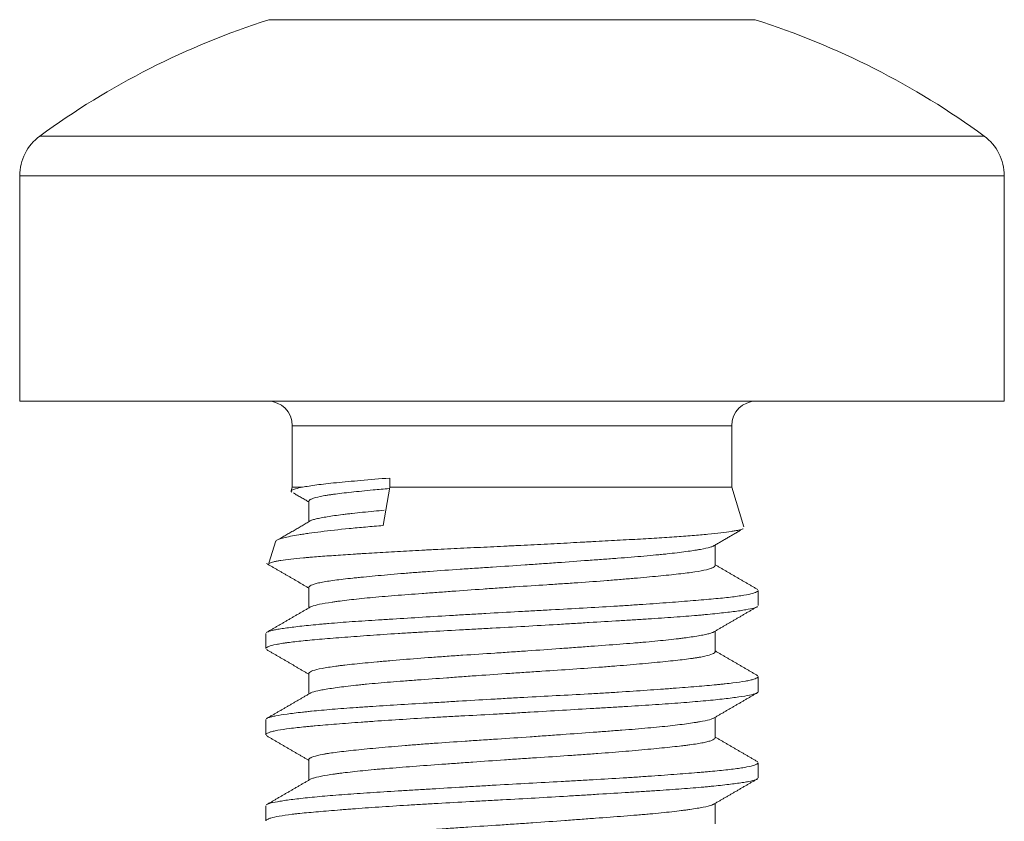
# Model space of a CAD drawing. Header units: millimetres. Extents: x 28 to 2257, y 19 to 785.
# Tile 34 of 55: x 1563 to 1571, y 363 to 369. Entities that reach past the tile are written whole.
import ezdxf

# ---------------------------------------------------------------- set-up
doc = ezdxf.new("R2010")
doc.units = ezdxf.units.MM
doc.layers.add('1', color=7, linetype='Continuous', true_color=0xffffff)

msp = doc.modelspace()

# ---------------------------------------------------------------- linework, layer by layer
at = {"layer": '1', "color": 155, "linetype": 'Continuous', "lineweight": 18}
for p, q in [((1565.2871, 369.1943), (1565.5517, 369.1943)), ((1567.2621, 369.1943), (1565.5517, 369.1943)), ((1568.9725, 369.1943), (1567.2621, 369.1943)), ((1568.9725, 369.1943), (1569.2371, 369.1943)), ((1563.426, 368.2489), (1571.0982, 368.2489)), ((1563.2621, 367.926), (1571.2621, 367.926)), ((1563.2621, 367.926), (1563.2621, 366.0943)), ((1571.2621, 366.0943), (1571.2621, 367.926)), ((1563.2621, 366.0943), (1571.2621, 366.0943)), ((1565.4769, 365.8943), (1565.4769, 365.3943)), ((1565.4769, 365.8943), (1569.0474, 365.8943)), ((1569.0474, 365.3943), (1569.0474, 365.8943)), ((1566.269, 365.4689), (1566.269, 365.3943)), ((1565.4769, 365.3943), (1565.4683, 365.3664)), ((1565.4769, 365.3943), (1565.5611, 365.3943)), ((1566.269, 365.3943), (1566.2159, 365.0831)), ((1566.269, 365.3943), (1569.0474, 365.3943)), ((1569.1459, 365.073), (1569.0474, 365.3943)), ((1565.6121, 365.2812), (1565.6121, 365.1138)), ((1565.3431, 364.9584), (1565.2876, 364.7773)), ((1568.9121, 364.7577), (1568.9121, 364.9244)), ((1565.6121, 364.5807), (1565.6121, 364.4142)), ((1569.2621, 364.4328), (1569.2621, 364.5555)), ((1565.2621, 364.2057), (1565.2621, 364.0832)), ((1568.9121, 364.0576), (1568.9121, 364.2245)), ((1565.6121, 363.8811), (1565.6121, 363.7142)), ((1569.2621, 363.7333), (1569.2621, 363.8553)), ((1568.9121, 363.3575), (1568.9121, 363.5244)), ((1565.2621, 363.5053), (1565.2621, 363.383)), ((1565.6121, 363.1809), (1565.6121, 363.0142)), ((1569.2621, 363.033), (1569.2621, 363.1558)), ((1565.2621, 362.8054), (1565.2621, 362.6834)), ((1568.9121, 362.6578), (1568.9121, 362.8244))]:
    msp.add_line(p, q, dxfattribs=at)
for centre, radius, start, end in [((1567.2621, 363.0016), 6.5, 107.68876, 126.16864), ((1567.2621, 363.0016), 6.5, 53.83136, 72.31124), ((1563.6621, 367.926), 0.4, 126.16864, 180), ((1570.8621, 367.926), 0.4, 0, 53.83136), ((1565.2769, 365.8943), 0.2, 0, 90), ((1569.2474, 365.8943), 0.2, 90, 180)]:
    msp.add_arc(centre, radius, start, end, dxfattribs=at)
for points, knots in [([(1566.269, 365.4689), (1566.1851, 365.4624), (1566.1071, 365.4559), (1565.9625, 365.4433), (1565.8959, 365.4372), (1565.8049, 365.4281), (1565.7764, 365.4251), (1565.7233, 365.4191), (1565.6986, 365.4161), (1565.6301, 365.407), (1565.5917, 365.4008), (1565.5611, 365.3943)], [0, 0, 0, 0, 0.25, 0.25, 0.5, 0.5, 0.625, 0.625, 0.75, 0.75, 1, 1, 1, 1]), ([(1565.5611, 365.3943), (1565.5376, 365.3903), (1565.5186, 365.3863), (1565.4894, 365.3783), (1565.4791, 365.3742), (1565.4703, 365.3683), (1565.4684, 365.3664), (1565.467, 365.3625), (1565.4674, 365.3606), (1565.47, 365.3574), (1565.4716, 365.3561), (1565.4737, 365.3548)], [0, 0, 0, 0, 0.299043, 0.299043, 0.598086, 0.598086, 0.747608, 0.747608, 0.897129, 0.897129, 1, 1, 1, 1]), ([(1566.2641, 365.3839), (1566.2194, 365.3799), (1566.1763, 365.376), (1566.0699, 365.366), (1566.0105, 365.3602), (1565.9029, 365.3487), (1565.8546, 365.343), (1565.8015, 365.3357), (1565.7912, 365.3342), (1565.7716, 365.3313), (1565.7622, 365.3298), (1565.7353, 365.3253), (1565.7191, 365.3223), (1565.6755, 365.3133), (1565.6531, 365.3071), (1565.6337, 365.2993), (1565.6302, 365.2977), (1565.6242, 365.2946), (1565.6217, 365.293), (1565.6154, 365.2884), (1565.6129, 365.2853), (1565.6122, 365.2817), (1565.6121, 365.2812), (1565.6121, 365.2806)], [0, 0, 0, 0, 0.110335, 0.110335, 0.284916, 0.284916, 0.459497, 0.459497, 0.503142, 0.503142, 0.546788, 0.546788, 0.634078, 0.634078, 0.808659, 0.808659, 0.852304, 0.852304, 0.89595, 0.89595, 0.98324, 0.98324, 1, 1, 1, 1]), ([(1565.6275, 365.1228), (1565.6316, 365.1248), (1565.6366, 365.1268), (1565.6507, 365.1315), (1565.6606, 365.1343), (1565.6781, 365.1386), (1565.6844, 365.14), (1565.6978, 365.1429), (1565.7048, 365.1444), (1565.7421, 365.1516), (1565.7781, 365.1574), (1565.8411, 365.1664), (1565.8749, 365.1709), (1565.9121, 365.1754), (1565.9376, 365.1785), (1565.9508, 365.18), (1566.0182, 365.1876), (1566.0768, 365.1936), (1566.1675, 365.2019), (1566.1957, 365.2043), (1566.2248, 365.2068)], [0, 0, 0, 0, 0.073579, 0.073579, 0.178094, 0.178094, 0.230351, 0.230351, 0.282609, 0.282609, 0.491639, 0.491639, 0.596154, 0.648411, 0.648411, 0.700669, 0.700669, 0.909699, 0.909699, 1, 1, 1, 1]), ([(1569.1409, 365.0573), (1569.14, 365.0568), (1569.1321, 365.0528), (1569.1189, 365.0489), (1569.099, 365.0445), (1569.0947, 365.0436), (1569.0857, 365.0419), (1569.0715, 365.0392), (1569.055, 365.0366), (1569.0192, 365.0312), (1568.9916, 365.0276), (1568.9286, 365.0203), (1568.8933, 365.0166), (1568.8148, 365.009), (1568.7723, 365.0052), (1568.6812, 364.9977), (1568.6326, 364.9941), (1568.555, 364.9887), (1568.5283, 364.9869), (1568.4735, 364.9834), (1568.4452, 364.9817), (1568.3583, 364.9765), (1568.2983, 364.973), (1568.1744, 364.9661), (1568.1105, 364.9626), (1568.0117, 364.9573), (1567.9615, 364.9546), (1567.9103, 364.9518), (1567.8758, 364.95), (1567.8585, 364.9491), (1567.7714, 364.9444), (1567.6308, 364.9369), (1567.4875, 364.9295), (1567.3791, 364.9239), (1567.3246, 364.9212), (1567.2697, 364.9185), (1567.233, 364.9167), (1567.2146, 364.9158), (1567.1229, 364.9113), (1567.0503, 364.9079), (1566.9065, 364.9012), (1566.8353, 364.8978), (1566.7295, 364.8927), (1566.6769, 364.8901), (1566.6247, 364.8875), (1566.59, 364.8858), (1566.5727, 364.8849), (1566.4868, 364.8805), (1566.3535, 364.8734), (1566.2281, 364.8661), (1566.137, 364.8606), (1566.0922, 364.8578), (1566.0485, 364.855), (1566.0196, 364.8532), (1566.0053, 364.8523), (1565.9349, 364.8477), (1565.8816, 364.8441), (1565.7813, 364.8372), (1565.7341, 364.8338), (1565.6679, 364.8288), (1565.6359, 364.8263), (1565.6057, 364.8237), (1565.5859, 364.822), (1565.5762, 364.8212), (1565.529, 364.8169), (1565.4611, 364.81), (1565.4079, 364.803), (1565.3737, 364.7976), (1565.3579, 364.7949), (1565.3443, 364.7921), (1565.3357, 364.7903), (1565.3316, 364.7893), (1565.3126, 364.7847), (1565.3015, 364.781), (1565.289, 364.7747), (1565.2859, 364.772), (1565.2852, 364.7694)], [0, 0, 0, 0, 0.005057, 0.042245, 0.042245, 0.051541, 0.051541, 0.060838, 0.079432, 0.079432, 0.116619, 0.116619, 0.153806, 0.153806, 0.190993, 0.190993, 0.22818, 0.22818, 0.246774, 0.246774, 0.265368, 0.265368, 0.302555, 0.302555, 0.339742, 0.339742, 0.358336, 0.367632, 0.367632, 0.376929, 0.376929, 0.414116, 0.451303, 0.451303, 0.469897, 0.479194, 0.479194, 0.488491, 0.488491, 0.525678, 0.525678, 0.562865, 0.562865, 0.581458, 0.590755, 0.590755, 0.600052, 0.600052, 0.637239, 0.674426, 0.674426, 0.69302, 0.702317, 0.702317, 0.711614, 0.711614, 0.748801, 0.748801, 0.785988, 0.785988, 0.804581, 0.813878, 0.813878, 0.823175, 0.823175, 0.860362, 0.897549, 0.897549, 0.916143, 0.92544, 0.92544, 0.934737, 0.934737, 0.971924, 0.971924, 1, 1, 1, 1]), ([(1565.341, 364.9515), (1565.3419, 364.9543), (1565.3441, 364.9572), (1565.3526, 364.964), (1565.3601, 364.9679), (1565.3806, 364.9758), (1565.3934, 364.9797), (1565.4393, 364.9915), (1565.4797, 364.9994), (1565.5428, 365.0097), (1565.556, 365.0118), (1565.5838, 365.0161), (1565.5983, 365.0182), (1565.6435, 365.0246), (1565.6757, 365.0289), (1565.7784, 365.0418), (1565.855, 365.0504), (1565.961, 365.0608), (1565.9827, 365.0628), (1566.0272, 365.0669), (1566.095, 365.073), (1566.1666, 365.0791), (1566.2159, 365.0831)], [0, 0, 0, 0, 0.066162, 0.066162, 0.159546, 0.159546, 0.25293, 0.25293, 0.439697, 0.439697, 0.486389, 0.486389, 0.533081, 0.533081, 0.626465, 0.626465, 0.813232, 0.813232, 0.859924, 0.859924, 0.906616, 1, 1, 1, 1]), ([(1568.9025, 364.9188), (1568.9006, 364.9177), (1568.8984, 364.9166), (1568.8898, 364.9126), (1568.8819, 364.9097), (1568.853, 364.9011), (1568.827, 364.8954), (1568.7859, 364.888), (1568.7772, 364.8865), (1568.759, 364.8835), (1568.7495, 364.882), (1568.7198, 364.8774), (1568.6985, 364.8744), (1568.6303, 364.8652), (1568.5791, 364.859), (1568.5077, 364.8513), (1568.493, 364.8498), (1568.463, 364.8467), (1568.4476, 364.8452), (1568.4004, 364.8407), (1568.3679, 364.8377), (1568.2673, 364.829), (1568.196, 364.8233), (1568.0828, 364.8147), (1568.0441, 364.8118), (1567.9843, 364.8073), (1567.9642, 364.8058), (1567.9238, 364.8028), (1567.9034, 364.8014), (1567.801, 364.7939), (1567.7171, 364.7878), (1567.5882, 364.7785), (1567.5447, 364.7754), (1567.4787, 364.7707), (1567.4565, 364.7691), (1567.4122, 364.766), (1567.3901, 364.7645), (1567.2797, 364.7568), (1567.1916, 364.7509), (1567.06, 364.7423), (1567.0163, 364.7394), (1566.9289, 364.7336), (1566.8851, 364.7307), (1566.7564, 364.7221), (1566.6732, 364.7163), (1566.5525, 364.7074), (1566.4931, 364.7028), (1566.4353, 364.6982), (1566.3971, 364.6951), (1566.3781, 364.6936), (1566.2851, 364.6858), (1566.2154, 364.6796), (1566.1178, 364.6705), (1566.0865, 364.6676), (1566.0412, 364.6631), (1566.0264, 364.6617), (1565.9974, 364.6587), (1565.9832, 364.6573), (1565.9139, 364.65), (1565.8649, 364.6443), (1565.779, 364.6327), (1565.7421, 364.6268), (1565.704, 364.6192), (1565.6968, 364.6177), (1565.6833, 364.6146), (1565.677, 364.6131), (1565.6594, 364.6084), (1565.6495, 364.6054), (1565.6248, 364.5961), (1565.6152, 364.5899), (1565.6123, 364.5827), (1565.6121, 364.5816), (1565.6121, 364.5806)], [0, 0, 0, 0, 0.010386, 0.010386, 0.03688, 0.03688, 0.089869, 0.089869, 0.103116, 0.103116, 0.116363, 0.116363, 0.142857, 0.142857, 0.195846, 0.195846, 0.209093, 0.209093, 0.22234, 0.22234, 0.248834, 0.248834, 0.301823, 0.301823, 0.328317, 0.328317, 0.341564, 0.341564, 0.354811, 0.354811, 0.4078, 0.4078, 0.434294, 0.434294, 0.447541, 0.447541, 0.460788, 0.460788, 0.513777, 0.513777, 0.540271, 0.540271, 0.566766, 0.566766, 0.619754, 0.619754, 0.646248, 0.659496, 0.659496, 0.672743, 0.672743, 0.725731, 0.725731, 0.752226, 0.752226, 0.765473, 0.765473, 0.77872, 0.77872, 0.831708, 0.831708, 0.884697, 0.884697, 0.897944, 0.897944, 0.911191, 0.911191, 0.937685, 0.937685, 0.990674, 0.990674, 1, 1, 1, 1]), ([(1565.6215, 364.4196), (1565.625, 364.4217), (1565.6295, 364.4239), (1565.6494, 364.4317), (1565.6706, 364.4373), (1565.7256, 364.4487), (1565.7594, 364.4545), (1565.81, 364.4619), (1565.8205, 364.4635), (1565.8423, 364.4665), (1565.8535, 364.468), (1565.8882, 364.4725), (1565.9126, 364.4756), (1565.9899, 364.4846), (1566.0468, 364.4906), (1566.1402, 364.4994), (1566.1728, 364.5023), (1566.2397, 364.508), (1566.2741, 364.5109), (1566.38, 364.5193), (1566.4542, 364.5249), (1566.5515, 364.5321), (1566.5712, 364.5336), (1566.6111, 364.5365), (1566.6313, 364.538), (1566.6922, 364.5424), (1566.7331, 364.5454), (1566.8572, 364.5544), (1566.9414, 364.5605), (1567.07, 364.5696), (1567.1133, 364.5727), (1567.1787, 364.5772), (1567.2006, 364.5787), (1567.2441, 364.5817), (1567.2659, 364.5832), (1567.3743, 364.5905), (1567.4603, 364.5961), (1567.5881, 364.6045), (1567.6305, 364.6073), (1567.6939, 364.6115), (1567.715, 364.6129), (1567.7569, 364.6158), (1567.7776, 364.6172), (1567.8804, 364.6244), (1567.9597, 364.6302), (1568.0741, 364.6391), (1568.1302, 364.6436), (1568.1847, 364.6482), (1568.2205, 364.6513), (1568.2383, 364.6528), (1568.3253, 364.6604), (1568.3901, 364.6664), (1568.5099, 364.678), (1568.5651, 364.6836), (1568.6653, 364.695), (1568.7091, 364.7007), (1568.7844, 364.7122), (1568.816, 364.7181), (1568.8476, 364.7256), (1568.8536, 364.7271), (1568.8646, 364.7302), (1568.8696, 364.7317), (1568.8835, 364.7363), (1568.891, 364.7393), (1568.907, 364.7476), (1568.9121, 364.7528), (1568.9121, 364.7579)], [0, 0, 0, 0, 0.019543, 0.019543, 0.071518, 0.071518, 0.123493, 0.123493, 0.136486, 0.136486, 0.14948, 0.14948, 0.175468, 0.175468, 0.227443, 0.227443, 0.25343, 0.25343, 0.279418, 0.279418, 0.331393, 0.331393, 0.344387, 0.344387, 0.35738, 0.35738, 0.383368, 0.383368, 0.435343, 0.435343, 0.461331, 0.461331, 0.474324, 0.474324, 0.487318, 0.487318, 0.539293, 0.539293, 0.565281, 0.565281, 0.578274, 0.578274, 0.591268, 0.591268, 0.643243, 0.643243, 0.669231, 0.682225, 0.682225, 0.695218, 0.695218, 0.747193, 0.747193, 0.799168, 0.799168, 0.851143, 0.851143, 0.903119, 0.903119, 0.916112, 0.916112, 0.929106, 0.929106, 0.955094, 0.955094, 1, 1, 1, 1]), ([(1565.2698, 364.2154), (1565.2724, 364.217), (1565.2757, 364.2186), (1565.2913, 364.2249), (1565.3088, 364.2296), (1565.3436, 364.2367), (1565.3566, 364.239), (1565.3784, 364.2427), (1565.386, 364.2439), (1565.402, 364.2463), (1565.4104, 364.2476), (1565.4537, 364.2538), (1565.5334, 364.2638), (1565.6331, 364.2741), (1565.7018, 364.2806), (1565.7158, 364.2819), (1565.7446, 364.2845), (1565.7593, 364.2857), (1565.8041, 364.2896), (1565.8349, 364.2921), (1565.9302, 364.2995), (1565.9975, 364.3042), (1566.1041, 364.3113), (1566.1406, 364.3136), (1566.1967, 364.3172), (1566.2156, 364.3184), (1566.254, 364.3208), (1566.2735, 364.322), (1566.3713, 364.328), (1566.5319, 364.3378), (1566.7007, 364.3479), (1566.8087, 364.3544), (1566.8304, 364.3557), (1566.8742, 364.3583), (1566.8962, 364.3596), (1566.9623, 364.3635), (1567.0064, 364.3661), (1567.1388, 364.3739), (1567.2272, 364.379), (1567.3598, 364.3863), (1567.4041, 364.3887), (1567.4705, 364.3922), (1567.4927, 364.3934), (1567.537, 364.3958), (1567.5592, 364.397), (1567.6697, 364.4029), (1567.7562, 364.4076), (1567.9256, 364.4171), (1568.0084, 364.4219), (1568.1298, 364.4294), (1568.1698, 364.4319), (1568.2488, 364.437), (1568.2873, 364.4396), (1568.4002, 364.4473), (1568.4718, 364.4524), (1568.6079, 364.4627), (1568.6723, 364.4677), (1568.7938, 364.4775), (1568.8495, 364.4822), (1568.9511, 364.4917), (1568.9969, 364.4964), (1569.0582, 364.5036), (1569.0774, 364.5061), (1569.1043, 364.5098), (1569.1129, 364.511), (1569.1293, 364.5136), (1569.1372, 364.5148), (1569.1747, 364.5211), (1569.199, 364.5262), (1569.2361, 364.5366), (1569.249, 364.5418), (1569.2577, 364.5482), (1569.2591, 364.5495), (1569.2611, 364.5521), (1569.2617, 364.5533), (1569.2621, 364.555), (1569.2621, 364.5554), (1569.2621, 364.5557)], [0, 0, 0, 0, 0.014665, 0.014665, 0.05831, 0.05831, 0.080133, 0.080133, 0.091044, 0.091044, 0.101955, 0.101955, 0.145601, 0.189246, 0.189246, 0.200157, 0.200157, 0.211068, 0.211068, 0.232891, 0.232891, 0.276536, 0.276536, 0.298359, 0.298359, 0.30927, 0.30927, 0.320182, 0.320182, 0.363827, 0.407472, 0.407472, 0.418383, 0.418383, 0.429295, 0.429295, 0.451117, 0.451117, 0.494763, 0.494763, 0.516585, 0.516585, 0.527497, 0.527497, 0.538408, 0.538408, 0.582053, 0.582053, 0.625698, 0.625698, 0.647521, 0.647521, 0.669344, 0.669344, 0.712989, 0.712989, 0.756634, 0.756634, 0.800279, 0.800279, 0.843925, 0.843925, 0.865747, 0.865747, 0.876659, 0.876659, 0.88757, 0.88757, 0.931215, 0.931215, 0.97486, 0.97486, 0.985772, 0.985772, 0.996683, 0.996683, 1, 1, 1, 1]), ([(1569.2505, 364.421), (1569.2449, 364.4182), (1569.2242, 364.4108), (1569.189, 364.4033), (1569.147, 364.3961), (1569.1315, 364.3936), (1569.0979, 364.3887), (1569.0797, 364.3862), (1569.0215, 364.3787), (1568.9777, 364.3736), (1568.9042, 364.3659), (1568.8785, 364.3633), (1568.8379, 364.3595), (1568.8241, 364.3582), (1568.7957, 364.3556), (1568.7812, 364.3543), (1568.7076, 364.3479), (1568.6449, 364.3429), (1568.5117, 364.3334), (1568.4413, 364.3287), (1568.3486, 364.3227), (1568.3298, 364.3215), (1568.2917, 364.3191), (1568.2723, 364.3179), (1568.2141, 364.3143), (1568.1747, 364.3119), (1568.055, 364.3046), (1567.973, 364.2997), (1567.847, 364.2921), (1567.8044, 364.2895), (1567.7398, 364.2856), (1567.7181, 364.2844), (1567.6745, 364.2817), (1567.6525, 364.2804), (1567.5426, 364.2739), (1567.4545, 364.2687), (1567.2779, 364.2586), (1567.1894, 364.2537), (1567.0785, 364.2477), (1567.0564, 364.2465), (1567.012, 364.2441), (1566.9897, 364.2429), (1566.9233, 364.2394), (1566.8795, 364.237), (1566.7493, 364.23), (1566.6644, 364.2252), (1566.5396, 364.218), (1566.4984, 364.2156), (1566.4374, 364.2118), (1566.4171, 364.2106), (1566.3769, 364.2081), (1566.3569, 364.2068), (1566.2576, 364.2005), (1566.1818, 364.1953), (1566.0372, 364.185), (1565.9685, 364.1799), (1565.8707, 364.1723), (1565.839, 364.1698), (1565.7774, 364.1649), (1565.7479, 364.1625), (1565.663, 364.1553), (1565.6114, 364.1506), (1565.5178, 364.1412), (1565.4759, 364.1364), (1565.4298, 364.1302), (1565.421, 364.1289), (1565.404, 364.1264), (1565.3796, 364.1227), (1565.3585, 364.1189), (1565.3205, 364.1113), (1565.3008, 364.1061), (1565.2799, 364.0983), (1565.2744, 364.0957), (1565.2683, 364.0918), (1565.2667, 364.0905), (1565.2641, 364.0879), (1565.2632, 364.0867), (1565.2623, 364.0845), (1565.2621, 364.0836), (1565.2621, 364.0828)], [0, 0, 0, 0, 0.026001, 0.069923, 0.069923, 0.091883, 0.091883, 0.113844, 0.113844, 0.157765, 0.157765, 0.179726, 0.179726, 0.190706, 0.190706, 0.201687, 0.201687, 0.245608, 0.245608, 0.289529, 0.289529, 0.300509, 0.300509, 0.31149, 0.31149, 0.33345, 0.33345, 0.377372, 0.377372, 0.399332, 0.399332, 0.410313, 0.410313, 0.421293, 0.421293, 0.465214, 0.465214, 0.509136, 0.509136, 0.520116, 0.520116, 0.531096, 0.531096, 0.553057, 0.553057, 0.596978, 0.596978, 0.618939, 0.618939, 0.629919, 0.629919, 0.6409, 0.6409, 0.684821, 0.684821, 0.728742, 0.728742, 0.750703, 0.750703, 0.772663, 0.772663, 0.816585, 0.816585, 0.860506, 0.860506, 0.871486, 0.871486, 0.882467, 0.904427, 0.904427, 0.948349, 0.948349, 0.970309, 0.970309, 0.98129, 0.98129, 0.99227, 0.99227, 1, 1, 1, 1]), ([(1568.899, 364.2169), (1568.8934, 364.214), (1568.886, 364.2111), (1568.8722, 364.2068), (1568.8672, 364.2053), (1568.8562, 364.2024), (1568.8504, 364.201), (1568.8315, 364.1966), (1568.8172, 364.1937), (1568.7696, 364.1849), (1568.7315, 364.1789), (1568.6755, 364.1712), (1568.664, 364.1697), (1568.6399, 364.1666), (1568.6275, 364.165), (1568.5894, 364.1604), (1568.5626, 364.1573), (1568.4785, 364.1481), (1568.4172, 364.1421), (1568.334, 364.1348), (1568.3171, 364.1333), (1568.2825, 364.1304), (1568.2648, 364.1289), (1568.2113, 364.1246), (1568.1747, 364.1217), (1568.0625, 364.1131), (1567.9843, 364.1073), (1567.8622, 364.0983), (1567.8206, 364.0953), (1567.7359, 364.0891), (1567.6932, 364.0861), (1567.5644, 364.0768), (1567.4775, 364.0706), (1567.3455, 364.0614), (1567.3013, 364.0583), (1567.2345, 364.0538), (1567.2122, 364.0523), (1567.1677, 364.0493), (1567.1456, 364.0479), (1567.0354, 364.0406), (1566.9485, 364.035), (1566.8202, 364.0264), (1566.7777, 364.0235), (1566.7146, 364.0191), (1566.6936, 364.0176), (1566.6519, 364.0147), (1566.6313, 364.0132), (1566.5295, 364.0057), (1566.4516, 363.9997), (1566.3401, 363.9904), (1566.2857, 363.9858), (1566.2333, 363.9812), (1566.1988, 363.978), (1566.1819, 363.9765), (1566.0989, 363.9688), (1566.038, 363.963), (1565.9546, 363.9543), (1565.915, 363.95), (1565.8783, 363.9457), (1565.8546, 363.9428), (1565.8431, 363.9413), (1565.7875, 363.934), (1565.7499, 363.9281), (1565.6876, 363.9161), (1565.663, 363.91), (1565.6274, 363.8974), (1565.6169, 363.8912), (1565.6125, 363.8836), (1565.6121, 363.8821), (1565.6121, 363.8805)], [0, 0, 0, 0, 0.026866, 0.026866, 0.040192, 0.040192, 0.053518, 0.053518, 0.080171, 0.080171, 0.133475, 0.133475, 0.146802, 0.146802, 0.160128, 0.160128, 0.18678, 0.18678, 0.240085, 0.240085, 0.253412, 0.253412, 0.266738, 0.266738, 0.29339, 0.29339, 0.346695, 0.346695, 0.373348, 0.373348, 0.4, 0.4, 0.453305, 0.453305, 0.479957, 0.479957, 0.493284, 0.493284, 0.50661, 0.50661, 0.559915, 0.559915, 0.586567, 0.586567, 0.599893, 0.599893, 0.61322, 0.61322, 0.666525, 0.666525, 0.693177, 0.706503, 0.706503, 0.719829, 0.719829, 0.773134, 0.773134, 0.799787, 0.813113, 0.813113, 0.826439, 0.826439, 0.879744, 0.879744, 0.933049, 0.933049, 0.986354, 0.986354, 1, 1, 1, 1]), ([(1565.6206, 363.7191), (1565.6228, 363.7205), (1565.6254, 363.7219), (1565.6406, 363.7289), (1565.6593, 363.7344), (1565.6912, 363.7415), (1565.698, 363.743), (1565.7125, 363.7459), (1565.7201, 363.7473), (1565.7443, 363.7517), (1565.7619, 363.7546), (1565.8191, 363.7635), (1565.8631, 363.7695), (1565.9379, 363.7786), (1565.9643, 363.7816), (1566.0062, 363.7862), (1566.0205, 363.7877), (1566.0496, 363.7907), (1566.0645, 363.7922), (1566.1401, 363.7996), (1566.205, 363.8052), (1566.309, 363.8137), (1566.3447, 363.8165), (1566.4, 363.8208), (1566.4188, 363.8222), (1566.4566, 363.8251), (1566.4757, 363.8265), (1566.572, 363.8337), (1566.6514, 363.8395), (1566.7742, 363.8484), (1566.8364, 363.8529), (1566.9001, 363.8575), (1566.9429, 363.8606), (1566.9644, 363.8621), (1567.0718, 363.8698), (1567.158, 363.8758), (1567.2875, 363.8847), (1567.3523, 363.889), (1567.4173, 363.8932), (1567.4606, 363.8961), (1567.4823, 363.8975), (1567.5905, 363.9046), (1567.6749, 363.9102), (1567.8397, 363.9215), (1567.92, 363.9273), (1568.0177, 363.9348), (1568.0371, 363.9363), (1568.0753, 363.9393), (1568.0942, 363.9408), (1568.15, 363.9453), (1568.1862, 363.9483), (1568.2916, 363.9574), (1568.3578, 363.9634), (1568.4508, 363.9723), (1568.4809, 363.9752), (1568.5379, 363.9809), (1568.5649, 363.9838), (1568.6419, 363.9922), (1568.6875, 363.9978), (1568.7374, 364.005), (1568.747, 364.0065), (1568.7655, 364.0094), (1568.7744, 364.0108), (1568.7998, 364.0153), (1568.8151, 364.0182), (1568.8559, 364.0272), (1568.8765, 364.0332), (1568.8974, 364.0424), (1568.9028, 364.0454), (1568.9082, 364.05), (1568.9096, 364.0515), (1568.9115, 364.0545), (1568.912, 364.056), (1568.9121, 364.0576), (1568.9121, 364.0577), (1568.9121, 364.0578)], [0, 0, 0, 0, 0.012874, 0.012874, 0.064784, 0.064784, 0.077762, 0.077762, 0.090739, 0.090739, 0.116694, 0.116694, 0.168605, 0.168605, 0.19456, 0.19456, 0.207537, 0.207537, 0.220515, 0.220515, 0.272425, 0.272425, 0.29838, 0.29838, 0.311358, 0.311358, 0.324336, 0.324336, 0.376246, 0.376246, 0.402201, 0.415179, 0.415179, 0.428156, 0.428156, 0.480066, 0.480066, 0.506022, 0.518999, 0.518999, 0.531977, 0.531977, 0.583887, 0.583887, 0.635797, 0.635797, 0.648775, 0.648775, 0.661752, 0.661752, 0.687708, 0.687708, 0.739618, 0.739618, 0.765573, 0.765573, 0.791528, 0.791528, 0.843439, 0.843439, 0.856416, 0.856416, 0.869394, 0.869394, 0.895349, 0.895349, 0.947259, 0.947259, 0.973214, 0.973214, 0.986192, 0.986192, 0.999169, 0.999169, 1, 1, 1, 1]), ([(1565.2698, 363.5154), (1565.2736, 363.5178), (1565.2788, 363.5201), (1565.2921, 363.5247), (1565.3003, 363.5271), (1565.3149, 363.5306), (1565.3202, 363.5318), (1565.3314, 363.5342), (1565.3373, 363.5354), (1565.3688, 363.5414), (1565.4301, 363.551), (1565.5128, 363.5611), (1565.5714, 363.5675), (1565.5835, 363.5688), (1565.6083, 363.5714), (1565.6462, 363.5753), (1565.6867, 363.5792), (1565.7708, 363.5869), (1565.8312, 363.5919), (1565.9284, 363.5992), (1565.9618, 363.6016), (1566.0137, 363.6052), (1566.0313, 363.6064), (1566.0669, 363.6088), (1566.0849, 363.61), (1566.1757, 363.6159), (1566.3266, 363.6253), (1566.4886, 363.6351), (1566.6142, 363.6427), (1566.6569, 363.6453), (1566.7425, 363.6504), (1566.7855, 363.653), (1566.9152, 363.6608), (1567.0026, 363.6659), (1567.135, 363.6736), (1567.1794, 363.6762), (1567.2686, 363.6812), (1567.3135, 363.6837), (1567.4472, 363.691), (1567.6233, 363.7004), (1567.7951, 363.7097), (1567.9011, 363.7158), (1567.9223, 363.717), (1567.9644, 363.7194), (1567.9853, 363.7206), (1568.0475, 363.7243), (1568.0882, 363.7268), (1568.208, 363.7343), (1568.285, 363.7394), (1568.3961, 363.7471), (1568.4324, 363.7496), (1568.4857, 363.7535), (1568.5032, 363.7548), (1568.538, 363.7574), (1568.5552, 363.7587), (1568.6396, 363.7651), (1568.7026, 363.7701), (1568.8196, 363.7797), (1568.8738, 363.7844), (1568.9357, 363.7903), (1568.9479, 363.7915), (1568.9715, 363.7939), (1568.9831, 363.7951), (1569.0166, 363.7987), (1569.0375, 363.8011), (1569.0962, 363.8084), (1569.1299, 363.8133), (1569.1721, 363.8209), (1569.1849, 363.8235), (1569.2018, 363.8273), (1569.2072, 363.8286), (1569.2171, 363.8312), (1569.2217, 363.8325), (1569.2429, 363.8391), (1569.2538, 363.8443), (1569.261, 363.8516), (1569.2621, 363.8537), (1569.2621, 363.8559)], [0, 0, 0, 0, 0.021291, 0.021291, 0.043106, 0.043106, 0.054014, 0.054014, 0.064921, 0.064921, 0.108551, 0.152182, 0.152182, 0.163089, 0.163089, 0.173997, 0.195812, 0.195812, 0.239442, 0.239442, 0.261257, 0.261257, 0.272164, 0.272164, 0.283072, 0.283072, 0.326702, 0.370332, 0.370332, 0.392147, 0.392147, 0.413962, 0.413962, 0.457592, 0.457592, 0.479407, 0.479407, 0.501222, 0.501222, 0.544852, 0.588482, 0.588482, 0.599389, 0.599389, 0.610297, 0.610297, 0.632112, 0.632112, 0.675742, 0.675742, 0.697557, 0.697557, 0.708464, 0.708464, 0.719372, 0.719372, 0.763002, 0.763002, 0.806632, 0.806632, 0.817539, 0.817539, 0.828447, 0.828447, 0.850262, 0.850262, 0.893892, 0.893892, 0.915707, 0.915707, 0.926614, 0.926614, 0.937522, 0.937522, 0.981152, 0.981152, 1, 1, 1, 1]), ([(1569.2621, 363.7326), (1569.2621, 363.7315), (1569.2618, 363.7303), (1569.2597, 363.7268), (1569.2568, 363.7244), (1569.2503, 363.7208), (1569.2477, 363.7196), (1569.2418, 363.7173), (1569.2385, 363.7161), (1569.2201, 363.7101), (1569.1996, 363.7055), (1569.1476, 363.6959), (1569.116, 363.6911), (1569.0602, 363.6836), (1569.0402, 363.6811), (1568.9974, 363.676), (1568.9747, 363.6734), (1568.9034, 363.6657), (1568.8511, 363.6606), (1568.7374, 363.6503), (1568.676, 363.6453), (1568.5435, 363.6355), (1568.4739, 363.6308), (1568.3284, 363.6214), (1568.2526, 363.6167), (1568.134, 363.6094), (1568.0936, 363.607), (1568.0319, 363.6032), (1568.0112, 363.602), (1567.9696, 363.5995), (1567.9487, 363.5982), (1567.8439, 363.5919), (1567.7587, 363.5868), (1567.5856, 363.5764), (1567.4977, 363.5712), (1567.3861, 363.5648), (1567.3637, 363.5635), (1567.3191, 363.5609), (1567.2523, 363.5571), (1567.1858, 363.5535), (1567.0533, 363.5463), (1566.9655, 363.5416), (1566.8349, 363.5346), (1566.7915, 363.5322), (1566.7266, 363.5287), (1566.705, 363.5275), (1566.6622, 363.5251), (1566.641, 363.5239), (1566.5356, 363.5178), (1566.3721, 363.508), (1566.2187, 363.4978), (1566.126, 363.4914), (1566.1076, 363.4901), (1566.0714, 363.4875), (1566.0178, 363.4836), (1565.9667, 363.4797), (1565.8674, 363.4721), (1565.8053, 363.4672), (1565.7185, 363.46), (1565.6906, 363.4576), (1565.6503, 363.4541), (1565.6371, 363.4529), (1565.6114, 363.4505), (1565.5989, 363.4493), (1565.5381, 363.4433), (1565.4515, 363.4338), (1565.3859, 363.4239), (1565.3448, 363.4162), (1565.3325, 363.4137), (1565.3109, 363.4085), (1565.3016, 363.4059), (1565.278, 363.3981), (1565.2682, 363.3929), (1565.2628, 363.3861), (1565.2621, 363.3843), (1565.2621, 363.3826)], [0, 0, 0, 0, 0.009837, 0.009837, 0.031038, 0.031038, 0.041638, 0.041638, 0.052239, 0.052239, 0.09464, 0.09464, 0.137042, 0.137042, 0.158243, 0.158243, 0.179444, 0.179444, 0.221845, 0.221845, 0.264247, 0.264247, 0.306649, 0.306649, 0.34905, 0.34905, 0.370251, 0.370251, 0.380851, 0.380851, 0.391452, 0.391452, 0.433853, 0.433853, 0.476255, 0.476255, 0.486855, 0.486855, 0.497456, 0.518657, 0.518657, 0.561058, 0.561058, 0.582259, 0.582259, 0.59286, 0.59286, 0.60346, 0.60346, 0.645862, 0.688263, 0.688263, 0.698864, 0.698864, 0.709464, 0.730665, 0.730665, 0.773066, 0.773066, 0.794267, 0.794267, 0.804868, 0.804868, 0.815468, 0.815468, 0.85787, 0.900271, 0.900271, 0.921472, 0.921472, 0.942673, 0.942673, 0.985075, 0.985075, 1, 1, 1, 1]), ([(1568.9023, 363.5187), (1568.902, 363.5185), (1568.9016, 363.5183), (1568.8962, 363.5152), (1568.8893, 363.5124), (1568.8637, 363.5038), (1568.8398, 363.4981), (1568.8011, 363.4907), (1568.7929, 363.4892), (1568.7757, 363.4862), (1568.7667, 363.4847), (1568.7387, 363.4802), (1568.7184, 363.4772), (1568.6532, 363.4681), (1568.6037, 363.4619), (1568.5203, 363.4526), (1568.4908, 363.4495), (1568.4298, 363.4434), (1568.3982, 363.4405), (1568.2999, 363.4317), (1568.2299, 363.426), (1568.1368, 363.4188), (1568.1179, 363.4174), (1568.0795, 363.4144), (1568.06, 363.413), (1568.0012, 363.4086), (1567.9614, 363.4056), (1567.8401, 363.3967), (1567.7569, 363.3907), (1567.6498, 363.3829), (1567.6282, 363.3814), (1567.5848, 363.3783), (1567.5629, 363.3767), (1567.497, 363.372), (1567.453, 363.3689), (1567.3211, 363.3596), (1567.2331, 363.3537), (1567.101, 363.3449), (1567.057, 363.3421), (1566.9908, 363.3377), (1566.9688, 363.3363), (1566.9252, 363.3334), (1566.9036, 363.332), (1566.796, 363.3248), (1566.7122, 363.319), (1566.59, 363.3102), (1566.5498, 363.3072), (1566.4905, 363.3026), (1566.4708, 363.301), (1566.432, 363.298), (1566.4129, 363.2964), (1566.3188, 363.2887), (1566.2478, 363.2825), (1566.148, 363.2734), (1566.1158, 363.2704), (1566.0536, 363.2644), (1566.0236, 363.2614), (1565.9383, 363.2527), (1565.8875, 363.247), (1565.8201, 363.2383), (1565.7887, 363.234), (1565.7607, 363.2295), (1565.7427, 363.2265), (1565.7342, 363.225), (1565.6936, 363.2175), (1565.6681, 363.2113), (1565.6402, 363.2021), (1565.6288, 363.1974), (1565.6213, 363.1928), (1565.6172, 363.1897), (1565.6155, 363.1881), (1565.6129, 363.1846), (1565.6121, 363.1827), (1565.6121, 363.1807)], [0, 0, 0, 0, 0.001909, 0.001909, 0.028426, 0.028426, 0.081459, 0.081459, 0.094718, 0.094718, 0.107976, 0.107976, 0.134493, 0.134493, 0.187527, 0.187527, 0.214043, 0.214043, 0.24056, 0.24056, 0.293594, 0.293594, 0.306852, 0.306852, 0.32011, 0.32011, 0.346627, 0.346627, 0.399661, 0.399661, 0.412919, 0.412919, 0.426177, 0.426177, 0.452694, 0.452694, 0.505728, 0.505728, 0.532244, 0.532244, 0.545503, 0.545503, 0.558761, 0.558761, 0.611795, 0.611795, 0.638311, 0.638311, 0.65157, 0.65157, 0.664828, 0.664828, 0.717862, 0.717862, 0.744378, 0.744378, 0.770895, 0.770895, 0.823929, 0.823929, 0.850445, 0.863704, 0.863704, 0.876962, 0.876962, 0.929996, 0.929996, 0.956513, 0.969771, 0.969771, 0.983029, 0.983029, 1, 1, 1, 1]), ([(1565.6218, 363.0198), (1565.6221, 363.02), (1565.6225, 363.0202), (1565.6279, 363.0233), (1565.6345, 363.0261), (1565.6471, 363.0303), (1565.6517, 363.0317), (1565.6618, 363.0346), (1565.6673, 363.036), (1565.6965, 363.0431), (1565.7263, 363.0488), (1565.7804, 363.0576), (1565.8097, 363.062), (1565.8427, 363.0665), (1565.8655, 363.0696), (1565.8773, 363.0711), (1565.9377, 363.0787), (1565.9913, 363.0848), (1566.0791, 363.0937), (1566.1097, 363.0966), (1566.1574, 363.1009), (1566.1737, 363.1024), (1566.2068, 363.1052), (1566.2237, 363.1067), (1566.3096, 363.1138), (1566.3818, 363.1194), (1566.5325, 363.1308), (1566.6111, 363.1365), (1566.7136, 363.144), (1566.7344, 363.1455), (1566.7759, 363.1485), (1566.7967, 363.15), (1566.8594, 363.1546), (1566.9015, 363.1576), (1567.0286, 363.1667), (1567.1144, 363.1728), (1567.2449, 363.1818), (1567.2889, 363.1847), (1567.3759, 363.1905), (1567.419, 363.1934), (1567.5478, 363.2018), (1567.6325, 363.2073), (1567.7368, 363.2144), (1567.7576, 363.2159), (1567.7991, 363.2187), (1567.8198, 363.2202), (1567.8811, 363.2246), (1567.9212, 363.2275), (1568.0388, 363.2363), (1568.1139, 363.2423), (1568.2216, 363.2513), (1568.2567, 363.2544), (1568.3251, 363.2605), (1568.3581, 363.2635), (1568.453, 363.2724), (1568.5112, 363.2781), (1568.5909, 363.2866), (1568.6162, 363.2894), (1568.6522, 363.2937), (1568.6639, 363.2951), (1568.6865, 363.298), (1568.6973, 363.2994), (1568.7497, 363.3065), (1568.7852, 363.3123), (1568.8292, 363.3212), (1568.8488, 363.3257), (1568.8648, 363.3303), (1568.8746, 363.3333), (1568.8791, 363.3349), (1568.8994, 363.3425), (1568.9088, 363.3486), (1568.9119, 363.3557), (1568.9121, 363.3568), (1568.9121, 363.3579)], [0, 0, 0, 0, 0.00208, 0.00208, 0.028078, 0.028078, 0.041077, 0.041077, 0.054077, 0.054077, 0.106073, 0.106073, 0.132072, 0.145071, 0.145071, 0.15807, 0.15807, 0.210067, 0.210067, 0.236065, 0.236065, 0.249064, 0.249064, 0.262063, 0.262063, 0.31406, 0.31406, 0.366057, 0.366057, 0.379056, 0.379056, 0.392055, 0.392055, 0.418053, 0.418053, 0.47005, 0.47005, 0.496048, 0.496048, 0.522047, 0.522047, 0.574043, 0.574043, 0.587042, 0.587042, 0.600042, 0.600042, 0.62604, 0.62604, 0.678037, 0.678037, 0.704035, 0.704035, 0.730033, 0.730033, 0.78203, 0.78203, 0.808028, 0.808028, 0.821027, 0.821027, 0.834027, 0.834027, 0.886023, 0.886023, 0.912022, 0.925021, 0.925021, 0.93802, 0.93802, 0.990017, 0.990017, 1, 1, 1, 1]), ([(1565.2699, 362.8155), (1565.271, 362.8162), (1565.2723, 362.8169), (1565.2784, 362.8199), (1565.2847, 362.8223), (1565.3077, 362.8293), (1565.3288, 362.834), (1565.3689, 362.8412), (1565.3837, 362.8436), (1565.4161, 362.8485), (1565.4338, 362.8509), (1565.4911, 362.8585), (1565.5343, 362.8636), (1565.6303, 362.8738), (1565.6831, 362.879), (1565.7696, 362.8867), (1565.7996, 362.8892), (1565.8623, 362.8942), (1565.8945, 362.8967), (1565.9938, 362.9039), (1566.0635, 362.9086), (1566.2097, 362.9181), (1566.2863, 362.9228), (1566.3864, 362.9289), (1566.4066, 362.9302), (1566.4472, 362.9326), (1566.5084, 362.9363), (1566.5705, 362.9401), (1566.696, 362.9476), (1566.7814, 362.9528), (1566.9119, 362.9605), (1566.9558, 362.9632), (1567.0224, 362.9671), (1567.0447, 362.9684), (1567.0891, 362.971), (1567.1114, 362.9723), (1567.2223, 362.9787), (1567.3108, 362.9836), (1567.4873, 362.9931), (1567.5752, 362.9978), (1567.6848, 363.0037), (1567.7067, 363.0049), (1567.7502, 363.0073), (1567.815, 363.0109), (1567.8785, 363.0145), (1568.0039, 363.0217), (1568.0853, 363.0266), (1568.204, 363.0341), (1568.2431, 363.0366), (1568.3007, 363.0405), (1568.3198, 363.0418), (1568.3575, 363.0444), (1568.3761, 363.0457), (1568.4679, 363.0521), (1568.5374, 363.0573), (1568.6686, 363.0674), (1568.7303, 363.0723), (1568.8025, 363.0783), (1568.8167, 363.0795), (1568.8445, 363.0819), (1568.8852, 363.0855), (1568.9229, 363.089), (1568.9945, 363.0961), (1569.0371, 363.1009), (1569.0933, 363.1082), (1569.1108, 363.1107), (1569.143, 363.1157), (1569.1579, 363.1183), (1569.1978, 363.1259), (1569.2391, 363.1363), (1569.2575, 363.1466), (1569.2617, 363.1531), (1569.2621, 363.1545), (1569.2621, 363.1558)], [0, 0, 0, 0, 0.00611, 0.00611, 0.027933, 0.027933, 0.071578, 0.071578, 0.093401, 0.093401, 0.115223, 0.115223, 0.158869, 0.158869, 0.202514, 0.202514, 0.224337, 0.224337, 0.246159, 0.246159, 0.289804, 0.289804, 0.33345, 0.33345, 0.344361, 0.344361, 0.355272, 0.377095, 0.377095, 0.42074, 0.42074, 0.442563, 0.442563, 0.453474, 0.453474, 0.464385, 0.464385, 0.508031, 0.508031, 0.551676, 0.551676, 0.562587, 0.562587, 0.573499, 0.595321, 0.595321, 0.638966, 0.638966, 0.660789, 0.660789, 0.6717, 0.6717, 0.682612, 0.682612, 0.726257, 0.726257, 0.769902, 0.769902, 0.780814, 0.780814, 0.791725, 0.813547, 0.813547, 0.857193, 0.857193, 0.879015, 0.879015, 0.900838, 0.900838, 0.944483, 0.988128, 0.988128, 1, 1, 1, 1]), ([(1569.2544, 363.0231), (1569.2511, 363.0211), (1569.2468, 363.0191), (1569.2287, 363.0124), (1569.2102, 363.0078), (1569.1795, 363.0018), (1569.173, 363.0006), (1569.1593, 362.9982), (1569.1378, 362.9945), (1569.1132, 362.9909), (1569.0602, 362.9835), (1569.0196, 362.9785), (1568.9508, 362.9708), (1568.9265, 362.9682), (1568.8881, 362.9643), (1568.8749, 362.963), (1568.848, 362.9604), (1568.8344, 362.9591), (1568.7646, 362.9527), (1568.7046, 362.9476), (1568.5765, 362.9379), (1568.5083, 362.9331), (1568.4179, 362.9272), (1568.3995, 362.926), (1568.3624, 362.9236), (1568.3063, 362.92), (1568.2487, 362.9165), (1568.1317, 362.9093), (1568.0512, 362.9044), (1567.9268, 362.8969), (1567.8848, 362.8944), (1567.7993, 362.8892), (1567.7559, 362.8866), (1567.6256, 362.8788), (1567.5382, 362.8736), (1567.3622, 362.8634), (1567.2736, 362.8583), (1567.1399, 362.851), (1567.095, 362.8486), (1567.0063, 362.8438), (1566.9623, 362.8415), (1566.8313, 362.8344), (1566.7454, 362.8298), (1566.6187, 362.8226), (1566.5768, 362.8202), (1566.5145, 362.8165), (1566.4938, 362.8153), (1566.4526, 362.8128), (1566.4322, 362.8115), (1566.3312, 362.8053), (1566.1761, 362.7951), (1566.0339, 362.7848), (1565.9491, 362.7784), (1565.9323, 362.7771), (1565.8992, 362.7745), (1565.8829, 362.7733), (1565.8349, 362.7695), (1565.8041, 362.767), (1565.7151, 362.7598), (1565.6605, 362.7551), (1565.5856, 362.748), (1565.5618, 362.7457), (1565.5279, 362.7421), (1565.5169, 362.7409), (1565.4955, 362.7385), (1565.4851, 362.7372), (1565.4349, 362.7311), (1565.3661, 362.7213), (1565.3195, 362.711), (1565.2974, 362.7045), (1565.2934, 362.7032), (1565.286, 362.7006), (1565.2826, 362.6993), (1565.2738, 362.6953), (1565.2694, 362.6928), (1565.2635, 362.6877), (1565.2621, 362.6852), (1565.2621, 362.6827)], [0, 0, 0, 0, 0.018499, 0.018499, 0.062129, 0.062129, 0.073037, 0.073037, 0.083944, 0.105759, 0.105759, 0.149389, 0.149389, 0.171204, 0.171204, 0.182112, 0.182112, 0.193019, 0.193019, 0.236649, 0.236649, 0.280279, 0.280279, 0.291187, 0.291187, 0.302094, 0.323909, 0.323909, 0.367539, 0.367539, 0.389354, 0.389354, 0.411169, 0.411169, 0.454799, 0.454799, 0.498429, 0.498429, 0.520244, 0.520244, 0.542059, 0.542059, 0.585689, 0.585689, 0.607504, 0.607504, 0.618412, 0.618412, 0.629319, 0.629319, 0.672949, 0.716579, 0.716579, 0.727487, 0.727487, 0.738394, 0.738394, 0.760209, 0.760209, 0.803839, 0.803839, 0.825654, 0.825654, 0.836562, 0.836562, 0.847469, 0.847469, 0.891099, 0.934729, 0.934729, 0.945637, 0.945637, 0.956545, 0.956545, 0.97836, 0.97836, 1, 1, 1, 1]), ([(1568.9026, 362.8189), (1568.8982, 362.8162), (1568.8922, 362.8135), (1568.8685, 362.8051), (1568.8454, 362.7994), (1568.7861, 362.7877), (1568.7499, 362.7817), (1568.6962, 362.7741), (1568.685, 362.7725), (1568.662, 362.7694), (1568.6501, 362.7679), (1568.6135, 362.7633), (1568.5877, 362.7602), (1568.5062, 362.7509), (1568.4465, 362.7449), (1568.3648, 362.7375), (1568.3481, 362.736), (1568.3142, 362.7331), (1568.297, 362.7316), (1568.2446, 362.7273), (1568.2088, 362.7244), (1568.0985, 362.7158), (1568.0214, 362.71), (1567.9204, 362.7026), (1567.9, 362.7011), (1567.8586, 362.6981), (1567.8378, 362.6966), (1567.775, 362.692), (1567.7328, 362.6889), (1567.6051, 362.6797), (1567.5186, 362.6735), (1567.4085, 362.6658), (1567.3865, 362.6642), (1567.3421, 362.6611), (1567.3197, 362.6596), (1567.253, 362.655), (1567.2087, 362.6521), (1567.0765, 362.6433), (1566.9893, 362.6377), (1566.86, 362.6291), (1566.8171, 362.6262), (1566.7318, 362.6203), (1566.69, 362.6174), (1566.5669, 362.6085), (1566.4881, 362.6025), (1566.3746, 362.5933), (1566.3376, 362.5902), (1566.2833, 362.5856), (1566.2654, 362.584), (1566.2304, 362.5809), (1566.2131, 362.5793), (1566.1287, 362.5717), (1566.0663, 362.5657), (1565.9803, 362.557), (1565.9529, 362.5541), (1565.9137, 362.5498), (1565.901, 362.5483), (1565.8763, 362.5454), (1565.8643, 362.544), (1565.8067, 362.5367), (1565.7671, 362.5309), (1565.7173, 362.522), (1565.6948, 362.5174), (1565.676, 362.5128), (1565.6643, 362.5097), (1565.6588, 362.5081), (1565.634, 362.5004), (1565.6213, 362.4941), (1565.6132, 362.4855), (1565.6121, 362.483), (1565.6121, 362.4805)], [0, 0, 0, 0, 0.024576, 0.024576, 0.077542, 0.077542, 0.130508, 0.130508, 0.14375, 0.14375, 0.156992, 0.156992, 0.183475, 0.183475, 0.236441, 0.236441, 0.249682, 0.249682, 0.262924, 0.262924, 0.289407, 0.289407, 0.342373, 0.342373, 0.355614, 0.355614, 0.368856, 0.368856, 0.395339, 0.395339, 0.448305, 0.448305, 0.461547, 0.461547, 0.474788, 0.474788, 0.501271, 0.501271, 0.554237, 0.554237, 0.58072, 0.58072, 0.607203, 0.607203, 0.660169, 0.660169, 0.686653, 0.686653, 0.699894, 0.699894, 0.713136, 0.713136, 0.766102, 0.766102, 0.792585, 0.792585, 0.805826, 0.805826, 0.819068, 0.819068, 0.872034, 0.872034, 0.898517, 0.911758, 0.911758, 0.925, 0.925, 0.977966, 0.977966, 1, 1, 1, 1])]:
    msp.add_open_spline(points, degree=3, knots=knots, dxfattribs=at)
for points, degree in [([(1565.4862, 365.3476), (1565.6121, 365.2744)], 1), ([(1565.6316, 365.1251), (1565.4993, 365.0482), (1565.3668, 364.9714)], 2), ([(1568.8981, 364.9163), (1569.0097, 364.9812), (1569.1215, 365.046)], 2), ([(1565.2681, 364.7742), (1565.4402, 364.6744), (1565.6121, 364.5745)], 2), ([(1569.2593, 364.5626), (1569.0857, 364.6633), (1568.9121, 364.7642)], 2), ([(1565.6249, 364.4216), (1565.4448, 364.3169), (1565.2646, 364.2124)], 2), ([(1568.8954, 364.2148), (1569.0755, 364.3195), (1569.2557, 364.424)], 2), ([(1565.2672, 364.0747), (1565.4397, 363.9747), (1565.6121, 363.8745)], 2), ([(1569.2597, 363.8624), (1569.0859, 363.9632), (1568.9121, 364.0641)], 2), ([(1565.6249, 363.7216), (1565.4447, 363.6169), (1565.2645, 363.5123)], 2), ([(1568.8982, 363.5163), (1569.0784, 363.6211), (1569.2587, 363.7256)], 2), ([(1565.2645, 363.3762), (1565.4383, 363.2754), (1565.6121, 363.1744)], 2), ([(1569.2596, 363.1624), (1569.0859, 363.2632), (1568.9121, 363.3641)], 2), ([(1565.6253, 363.0218), (1565.4451, 362.9171), (1565.2648, 362.8126)], 2), ([(1568.8994, 362.8171), (1569.0795, 362.9217), (1569.2597, 363.0262)], 2)]:
    msp.add_open_spline(points, degree=degree, dxfattribs=at)

doc.saveas('drawing.dxf')
